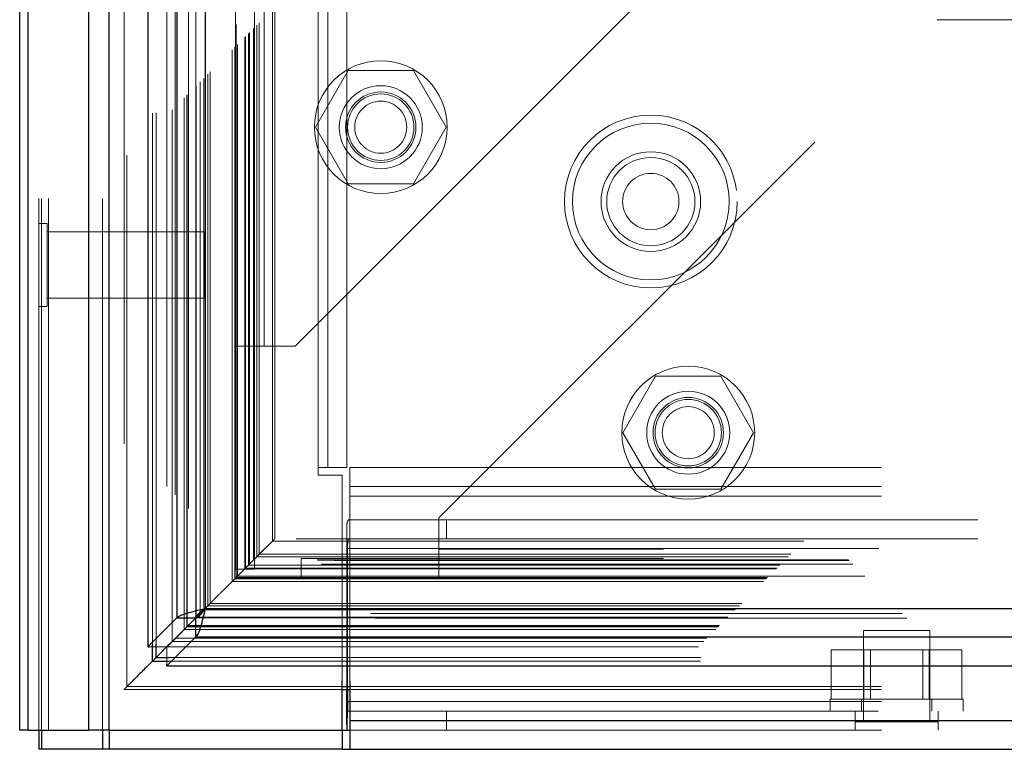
# Model space of a CAD drawing. Header units: inches. Extents: x 0.2 to 10.8, y 0.2 to 8.2.
# Tile 69 of 176: x 3.13 to 3.315, y 2.747 to 2.884. Entities that reach past the tile are written whole.
import ezdxf

# ---------------------------------------------------------------- set-up
doc = ezdxf.new("R2010")
doc.units = ezdxf.units.IN
doc.header["$MEASUREMENT"] = 0
doc.linetypes.add('HIDDEN', pattern=[0.075, 0.05, -0.025])

msp = doc.modelspace()

# ---------------------------------------------------------------- linework, layer by layer
at = {"color": 7, "linetype": 'HIDDEN', "lineweight": 18}
for p, q in [((3.1352259, 2.7504393), (3.1352259, 5.3884096)), ((3.1334259, 2.7504393), (3.1334259, 5.1175278)), ((3.1339531, 2.7504393), (3.1339531, 5.1172288)), ((3.1352259, 2.7504393), (3.1352259, 5.11663)), ((3.1453986, 2.7504393), (3.1453986, 5.1118446)), ((3.1466714, 2.7504393), (3.1466714, 5.1116893)), ((3.149453, 5.1043042), (3.149453, 2.7580845)), ((3.1500073, 2.758628), (3.1500073, 5.1037573)), ((3.1548092, 2.7665256), (3.1548092, 5.0958596)), ((3.1554891, 2.7665898), (3.1554891, 5.0957955)), ((3.157509, 5.0962751), (3.157509, 2.7661102)), ((3.1585303, 2.767151), (3.1585303, 5.0952343)), ((3.1590733, 5.0946909), (3.1590733, 2.7676929)), ((3.1607801, 2.7694008), (3.1607801, 5.0929845)), ((3.1612685, 2.7698892), (3.1612685, 5.0924961)), ((3.1613583, 2.769979), (3.1613583, 5.0924063)), ((3.1616026, 5.0921691), (3.1616026, 2.7702257)), ((3.1629597, 5.0908243), (3.1629597, 2.7715609)), ((3.1629782, 2.7715976), (3.1629782, 5.0907886)), ((3.1630586, 2.7716793), (3.1630586, 5.090706)), ((3.1637751, 2.7724025), (3.1637751, 5.0899777)), ((3.1644499, 2.7730706), (3.1644499, 5.0893146)), ((3.1647323, 5.0890573), (3.1647323, 2.773328)), ((3.1652314, 2.7738521), (3.1652314, 5.0885332)), ((3.1656698, 2.7742905), (3.1656698, 5.0880948)), ((3.1698002, 2.7784208), (3.1698002, 5.0839644)), ((3.1703002, 2.7789208), (3.1703002, 5.0834644)), ((3.1705502, 5.0832144), (3.1705502, 2.7791708)), ((3.1705502, 2.7791708), (3.1705502, 5.0832144)), ((3.1708002, 2.7794208), (3.1708002, 5.0829644)), ((3.1708287, 2.7794313), (3.1708287, 5.082939)), ((3.1721752, 2.7807958), (3.1721752, 5.0815894)), ((3.1721752, 2.7807958), (3.1721752, 5.0815894)), ((3.1723197, 2.7809404), (3.1723197, 5.0814449)), ((3.1728773, 2.781498), (3.1728773, 5.0808873)), ((3.1730502, 2.7816708), (3.1730502, 5.0807144)), ((3.1740237, 2.7826338), (3.1740237, 5.0797517)), ((3.1744481, 2.7830688), (3.1744481, 5.0793165)), ((3.1749119, 2.7835326), (3.1749119, 5.0788527)), ((3.1773662, 2.7859869), (3.1773662, 5.0763984)), ((3.1778032, 2.7864272), (3.1778032, 5.075972)), ((3.1859759, 2.7998893), (3.1859759, 5.0624393)), ((3.1859759, 2.7998893), (3.1859759, 5.0624393)), ((3.1877759, 2.7998893), (3.1877759, 5.0624393)), ((3.1913759, 2.7998893), (3.1913759, 5.0624393)), ((3.1704136, 2.8227176), (3.1704136, 5.0396676)), ((3.1740136, 2.8227176), (3.1740136, 5.0396676)), ((3.1758136, 2.8227176), (3.1758136, 5.0396676)), ((3.1758136, 2.8227176), (3.1758136, 5.0396676)), ((3.1816636, 2.8227176), (3.2754136, 2.9164676)), ((3.2087136, 2.7903593), (3.3024636, 2.8841093)), ((4.7572136, 2.8841093), (3.3024636, 2.8841093)), ((3.1916149, 2.8745343), (3.1854661, 2.8638843)), ((3.2039124, 2.8745343), (3.1916149, 2.8745343)), ((3.2100612, 2.8638843), (3.2039124, 2.8745343)), ((3.1854661, 2.8638843), (3.1916149, 2.8532343)), ((3.2039124, 2.8532343), (3.2100612, 2.8638843)), ((3.1916149, 2.8532343), (3.2039124, 2.8532343)), ((3.1349884, 2.8457518), (3.1334259, 2.8457518)), ((3.1349884, 2.8301268), (3.1349884, 2.8457518)), ((3.1646759, 2.8441893), (3.1349884, 2.8441893)), ((3.1646759, 2.8316893), (3.1646759, 2.8441893)), ((3.1349884, 2.8316893), (3.1646759, 2.8316893)), ((3.1334259, 2.8301268), (3.1349884, 2.8301268)), ((3.1704136, 2.8227176), (3.1758136, 2.8227176)), ((3.1704136, 2.7807176), (3.1704136, 2.8227176)), ((3.1740136, 2.7807176), (3.1740136, 2.8227176)), ((3.1758136, 2.8227176), (3.1816636, 2.8227176)), ((3.2494649, 2.8170593), (3.2433161, 2.8064093)), ((3.2617624, 2.8170593), (3.2494649, 2.8170593)), ((3.2679112, 2.8064093), (3.2617624, 2.8170593)), ((3.2433161, 2.8064093), (3.2494649, 2.7957593)), ((3.2617624, 2.7957593), (3.2679112, 2.8064093)), ((3.1859759, 2.7983893), (3.1859759, 2.7998893)), ((3.1913759, 2.7998893), (3.1859759, 2.7998893)), ((3.1919714, 2.7998893), (4.8676803, 2.7998893)), ((3.1919714, 2.7998893), (3.1919714, 2.7944893)), ((3.1904759, 2.7983893), (3.1859759, 2.7983893)), ((3.1904759, 2.7596485), (3.1904759, 2.7983893)), ((3.1919714, 2.7962893), (4.8676803, 2.7962893)), ((3.2494649, 2.7957593), (3.2617624, 2.7957593)), ((3.1919714, 2.7944893), (4.8676803, 2.7944893)), ((3.1919714, 2.7944893), (3.1919714, 2.7596485)), ((3.1919714, 2.7944893), (4.8676803, 2.7944893)), ((3.1918075, 2.7900393), (3.2101259, 2.7900393)), ((3.2087136, 2.7845093), (3.2087136, 2.7903593)), ((3.2101259, 2.7900393), (3.2101259, 2.7864393)), ((3.2101259, 2.7900393), (3.4976259, 2.7900393)), ((3.1913759, 2.7580684), (3.1913759, 2.7882669)), ((4.8818506, 2.786427), (3.1777985, 2.786427)), ((3.2101259, 2.7864393), (3.1918075, 2.7864393)), ((3.2101259, 2.7864393), (3.4976259, 2.7864393)), ((3.1773662, 2.7859869), (3.1749119, 2.7835326)), ((3.1773662, 2.7859869), (4.8822777, 2.7859869)), ((3.1913759, 2.7846393), (3.5163759, 2.7846393)), ((3.1915054, 2.7846393), (3.1915054, 2.7580684)), ((3.1915054, 2.7846393), (3.5162463, 2.7846393)), ((4.8509636, 2.7845093), (3.2087136, 2.7845093)), ((3.2087136, 2.7791093), (3.2087136, 2.7845093)), ((4.8509636, 2.7845093), (3.2087136, 2.7845093)), ((3.1744481, 2.7830688), (3.1739262, 2.7825469)), ((3.1749119, 2.7835326), (3.1744481, 2.7830688)), ((3.1744481, 2.7830688), (4.8851958, 2.7830688)), ((3.1749119, 2.7835326), (4.884732, 2.7835326)), ((3.1828136, 2.7827093), (3.1828136, 2.7791093)), ((3.2087136, 2.7827093), (3.1828136, 2.7827093)), ((4.8509636, 2.7827093), (3.2087136, 2.7827093)), ((3.1723197, 2.7809404), (3.1703002, 2.7789208)), ((3.1721752, 2.7807958), (4.8874687, 2.7807958)), ((3.1721752, 2.7807958), (4.8874687, 2.7807958)), ((3.1723197, 2.7809404), (4.8873242, 2.7809404)), ((3.1730502, 2.7816708), (3.1728773, 2.781498)), ((3.1728773, 2.781498), (4.8867666, 2.781498)), ((4.8865937, 2.7816708), (3.1730502, 2.7816708)), ((4.8857819, 2.7824928), (3.1738483, 2.7824928)), ((3.1703002, 2.7789208), (3.1698002, 2.7784208)), ((3.1703002, 2.7789208), (4.8893437, 2.7789208)), ((3.1704077, 2.7790163), (4.8892383, 2.7790163)), ((3.1704136, 2.7807176), (3.1740136, 2.7807176)), ((3.1705502, 2.7791708), (4.8890937, 2.7791708)), ((3.1705502, 2.7791708), (4.8890937, 2.7791708)), ((4.8888577, 2.7794287), (3.1707713, 2.7794287)), ((3.1708002, 2.7794208), (4.8888437, 2.7794208)), ((3.2087136, 2.7791093), (3.1828136, 2.7791093)), ((4.8509636, 2.7791093), (3.2087136, 2.7791093)), ((3.1698002, 2.7784208), (4.8898437, 2.7784208)), ((3.1652314, 2.7738521), (3.164638, 2.7732587)), ((3.1647323, 2.773328), (4.8949116, 2.773328)), ((3.1656698, 2.7742905), (3.1652314, 2.7738521)), ((3.1652314, 2.7738521), (4.8944125, 2.7738521)), ((3.1656698, 2.7742905), (4.8939741, 2.7742905)), ((4.8967299, 2.771541), (3.1629158, 2.771541)), ((3.1629652, 2.7715554), (4.8966787, 2.7715554)), ((3.1630586, 2.7716793), (4.8965853, 2.7716793)), ((4.895874, 2.7723804), (3.1637629, 2.7723804)), ((3.1644499, 2.7730706), (4.8951939, 2.7730706)), ((3.1612685, 2.7698892), (4.8983754, 2.7698892)), ((3.1613583, 2.769979), (4.8982856, 2.769979)), ((3.1614959, 2.7701155), (4.8981382, 2.7701155)), ((3.1607801, 2.7694008), (4.8988638, 2.7694008)), ((3.3010759, 2.7691893), (3.2885759, 2.7691893)), ((3.2885759, 2.7691893), (3.2885759, 2.7520018)), ((3.3010759, 2.7520018), (3.3010759, 2.7691893)), ((3.1541999, 2.7661102), (3.157509, 2.7661102)), ((3.1578637, 2.7664649), (3.157509, 2.7661102)), ((3.1575145, 2.7661046), (3.1578697, 2.7664598)), ((3.1575145, 2.7628086), (3.1575145, 2.7661046)), ((3.1575145, 2.7661046), (4.9021294, 2.7661046)), ((3.1585303, 2.767151), (3.1578437, 2.7664644)), ((3.1585303, 2.767151), (4.9011136, 2.767151)), ((3.1591212, 2.7677447), (4.900521, 2.7677447)), ((3.1579948, 2.7641098), (4.9016491, 2.7641098)), ((3.2825283, 2.7562893), (3.2825283, 2.7655393)), ((3.2886771, 2.7655393), (3.2825283, 2.7655393)), ((3.2886771, 2.7562893), (3.2886771, 2.7655393)), ((3.3009746, 2.7655393), (3.2886771, 2.7655393)), ((3.2899284, 2.7655393), (3.2899284, 2.7562893)), ((3.2997234, 2.7562893), (3.2997234, 2.7655393)), ((3.3009746, 2.7562893), (3.3009746, 2.7655393)), ((3.3071234, 2.7655393), (3.3009746, 2.7655393)), ((3.3071234, 2.7562893), (3.3071234, 2.7655393)), ((3.1579307, 2.7634299), (4.9017132, 2.7634299)), ((3.1509942, 2.7596202), (3.1500073, 2.758628)), ((3.1500073, 2.758628), (3.1904759, 2.758628)), ((3.1919714, 2.758628), (4.8676803, 2.758628)), ((3.1494498, 2.7580684), (3.1904759, 2.7580684)), ((3.1919714, 2.7580684), (4.8676803, 2.7580684)), ((3.1913759, 2.7558393), (3.5163759, 2.7558393)), ((3.1919714, 2.7558393), (3.5162463, 2.7558393)), ((3.2823259, 2.7562893), (3.3073259, 2.7562893)), ((3.2823259, 2.7562893), (3.2823259, 2.7540393)), ((3.2882009, 2.7562893), (3.2882009, 2.7540393)), ((3.3014509, 2.7540393), (3.3014509, 2.7562893)), ((3.3073259, 2.7540393), (3.3073259, 2.7562893)), ((3.1913759, 2.7540393), (3.5163759, 2.7540393)), ((3.2101259, 2.7504393), (3.2101259, 2.7540393)), ((3.2870134, 2.7504393), (3.2870134, 2.7540393)), ((3.3026384, 2.7504393), (3.3026384, 2.7540393)), ((3.1919714, 2.7522393), (4.8676803, 2.7522393)), ((3.3026384, 2.7520018), (3.2870134, 2.7520018)), ((3.1919714, 2.7504393), (4.8676803, 2.7504393))]:
    msp.add_line(p, q, dxfattribs=at)
at = {"color": 7, "linetype": 'Continuous', "lineweight": 25}
for p, q in [((3.1298259, 2.7504393), (3.1298259, 5.1179369)), ((3.1314075, 2.7504393), (3.1314075, 5.1172288)), ((3.1428531, 2.7504393), (3.1428531, 5.1118446)), ((3.1466714, 2.7504393), (3.1466714, 5.1116893)), ((3.1539636, 5.0962751), (3.1539636, 2.7661102)), ((3.1594144, 5.0908243), (3.1594144, 2.7715609)), ((3.1647323, 5.0890573), (3.1647323, 2.773328)), ((3.1647323, 2.773328), (4.8949116, 2.773328)), ((3.1594144, 2.7715609), (3.1539636, 2.7661102)), ((3.1629597, 2.7715609), (3.1578637, 2.7664649)), ((3.1578697, 2.7664598), (3.1629652, 2.7715554)), ((3.1594144, 2.7715609), (3.1629597, 2.7715609)), ((3.164638, 2.7732587), (3.16295, 2.7715706)), ((3.1629652, 2.7680101), (3.1629652, 2.7715554)), ((3.1575145, 2.7625593), (3.1629652, 2.7680101)), ((3.1629652, 2.7680101), (4.8966787, 2.7680101)), ((3.1539636, 2.7661102), (3.1541999, 2.7661102)), ((3.1548092, 2.7634299), (3.1548092, 2.7665256)), ((3.1554891, 2.7641098), (3.1554891, 2.7665898)), ((3.1578437, 2.7664644), (3.1554891, 2.7641098)), ((3.1554891, 2.7641098), (3.1548092, 2.7634299)), ((3.1554891, 2.7641098), (3.1579948, 2.7641098)), ((3.1548092, 2.7634299), (3.1579307, 2.7634299)), ((3.1575145, 2.7625593), (3.1575145, 2.7628086)), ((3.1575145, 2.7625593), (4.9021294, 2.7625593)), ((3.1904759, 2.7504393), (3.1904759, 2.7596485)), ((3.1904759, 2.758628), (3.1919714, 2.758628)), ((3.1919714, 2.7596485), (3.1919714, 2.7522393)), ((3.1904759, 2.7580684), (3.1919714, 2.7580684)), ((3.1913759, 2.7514895), (3.1913759, 2.7580684)), ((3.1915054, 2.7580684), (3.1915054, 2.7558393)), ((3.1915054, 2.7558393), (3.1919714, 2.7558393)), ((3.1913759, 2.7514895), (3.1913759, 2.7504393)), ((3.1919714, 2.7522393), (4.8676803, 2.7522393)), ((3.1919714, 2.7522393), (3.1919714, 2.7468393)), ((3.1314075, 2.7504393), (3.1298259, 2.7504393)), ((3.1314075, 2.7504393), (3.1428531, 2.7504393)), ((3.1334259, 2.7504393), (3.1334259, 2.7468393)), ((3.1339525, 2.7504393), (3.1339525, 2.7468393)), ((3.1466714, 2.7504393), (3.1428531, 2.7504393)), ((3.1453981, 2.7504393), (3.1453981, 2.7468393)), ((3.1466695, 2.7504393), (3.1466695, 2.7468393)), ((3.1466714, 2.7504393), (3.1904759, 2.7504393)), ((3.1904714, 2.7504393), (3.1904714, 2.7468393)), ((3.1904759, 2.7504393), (3.1919714, 2.7504393)), ((3.1339525, 2.7468393), (3.1334259, 2.7468393)), ((3.1453981, 2.7468393), (3.1339525, 2.7468393)), ((3.1466695, 2.7468393), (3.1453981, 2.7468393)), ((3.1904714, 2.7468393), (3.1466695, 2.7468393)), ((3.1904714, 2.7468393), (3.1919714, 2.7468393)), ((3.1919714, 2.7468393), (4.8676803, 2.7468393))]:
    msp.add_line(p, q, dxfattribs=at)
at = {"color": 7, "linetype": 'HIDDEN', "lineweight": 18, "flags": 128}
msp.add_lwpolyline([(3.1704279, 5.0833278), (3.1704285, 3.906824), (3.1704279, 2.779067)], dxfattribs=at)
at = {"color": 7, "linetype": 'HIDDEN', "lineweight": 18}
for centre, radius in [((3.1977636, 2.8638843), 0.0125), ((3.1977636, 2.8638843), 0.0078125), ((3.1977636, 2.8638843), 0.006625), ((3.1977636, 2.8638843), 0.00625), ((3.1977636, 2.8638843), 0.0048975), ((3.2485759, 2.8498893), 0.01625), ((3.2485759, 2.8498893), 0.01475), ((3.2485759, 2.8498893), 0.01475), ((3.2485759, 2.8498893), 0.009375), ((3.2485759, 2.8498893), 0.0083), ((3.2485759, 2.8498893), 0.0053), ((3.2556136, 2.8064093), 0.0125), ((3.2556136, 2.8064093), 0.0078125), ((3.2556136, 2.8064093), 0.006625), ((3.2556136, 2.8064093), 0.00625), ((3.2556136, 2.8064093), 0.0048975)]:
    msp.add_circle(centre, radius, dxfattribs=at)
for points, knots in [([(3.1738312, 2.7824568), (3.1738299, 2.785538), (3.1738262, 2.7938989), (3.1738264, 2.8079723), (3.1738274, 2.8246055), (3.173828, 2.8414566), (3.1738274, 2.8677923), (3.1738276, 2.9037043), (3.1738274, 2.9884757), (3.1738276, 3.155114), (3.1738275, 3.4798637), (3.1738275, 3.9753584), (3.1738278, 4.4300647), (3.1738273, 4.7677151), (3.1738281, 4.890785), (3.1738272, 4.9680161), (3.1738283, 4.9997055), (3.1738268, 5.0257952), (3.1738262, 5.0458341), (3.1738288, 5.0588688), (3.1738342, 5.0700506), (3.1738411, 5.0768466), (3.1738443, 5.0799158)], [0, 0, 0, 0, 0.00402339, 0.01091756, 0.01837698, 0.02574282, 0.03292153, 0.05276589, 0.07263643, 0.14361527, 0.27036056, 0.49669142, 0.7906276, 0.86411164, 0.93759209, 0.9513311, 0.96495928, 0.97897177, 0.98539885, 0.99112579, 0.99599235, 1, 1, 1, 1]), ([(3.1913759, 2.7882669), (3.1913759, 2.7885491), (3.1913811, 2.7887994), (3.1914084, 2.789239), (3.1914311, 2.7894295), (3.1914982, 2.789732), (3.1915424, 2.7898462), (3.1916567, 2.7900006), (3.1917262, 2.7900393), (3.1918075, 2.7900393)], [0, 0, 0, 0, 0.25, 0.25, 0.5, 0.5, 0.75, 0.75, 1, 1, 1, 1]), ([(3.1763393, 2.78496), (3.1763832, 2.7850048), (3.1765164, 2.7851407), (3.1767631, 2.7853992), (3.1770756, 2.7857243), (3.17737, 2.7860072), (3.1776016, 2.7862086), (3.1777127, 2.7863253), (3.1777675, 2.786385), (3.1777991, 2.7864215), (3.1778105, 2.7864358), (3.1777053, 2.7863385), (3.1775131, 2.7861392), (3.1773662, 2.7859869)], [0, 0, 0, 0, 0.05032129, 0.15285388, 0.25574889, 0.36409725, 0.45461424, 0.49515708, 0.53586497, 0.57637408, 0.61635896, 0.70670434, 1, 1, 1, 1]), ([(3.1918075, 2.7864393), (3.1917564, 2.7864393), (3.1917108, 2.786394), (3.1916328, 2.7862163), (3.1916009, 2.7860843), (3.1915269, 2.7855875), (3.1915054, 2.7851185), (3.1915054, 2.7846393)], [0, 0, 0, 0, 0.25, 0.25, 0.5, 0.5, 1, 1, 1, 1]), ([(3.1703002, 2.7789208), (3.1703134, 2.7789326), (3.1703466, 2.778962), (3.1704076, 2.7790189), (3.1704739, 2.7790868), (3.1705654, 2.7791832), (3.1707751, 2.7793996), (3.1709488, 2.7795645), (3.1711272, 2.7797525), (3.1718647, 2.7804765), (3.1726361, 2.7812618), (3.173548, 2.7821674), (3.1737334, 2.782359), (3.1738704, 2.7824994), (3.1739525, 2.7825677), (3.1739893, 2.7826059), (3.1740128, 2.7826301), (3.1740136, 2.7826323), (3.1740141, 2.7826338)], [0, 0, 0, 0, 0.01457105, 0.03633342, 0.04933315, 0.06377666, 0.09967728, 0.19861154, 0.20524377, 0.25611666, 0.80703661, 0.85730779, 0.90696162, 0.93283765, 0.95572257, 0.96663238, 0.97840629, 1, 1, 1, 1]), ([(3.1739051, 2.7825274), (3.1741193, 2.7827411), (3.1747511, 2.7833717), (3.1752892, 2.7839131), (3.1756844, 2.7843052), (3.1757114, 2.7843321)], [0, 0, 0, 0, 0.32326248, 0.953741, 1, 1, 1, 1]), ([(3.1738483, 2.7824713), (3.1737761, 2.7823981), (3.1733919, 2.782009), (3.1728002, 2.7814192), (3.1723197, 2.7809404)], [0, 0, 0, 0, 0.18813442, 1, 1, 1, 1]), ([(4.8859041, 2.7823742), (4.8848047, 2.7823722), (4.8796323, 2.7823626), (4.8697444, 2.7823537), (4.8556424, 2.7823458), (4.8399358, 2.7823445), (4.8231644, 2.7823459), (4.8006905, 2.7823491), (4.773067, 2.7823491), (4.7316916, 2.7823474), (4.681833, 2.7823485), (4.5731318, 2.7823477), (4.3595556, 2.7823484), (3.9769812, 2.782348), (3.6376916, 2.782348), (3.3964767, 2.7823482), (3.3378569, 2.7823482), (3.2996108, 2.7823492), (3.2815666, 2.7823484), (3.2634032, 2.7823459), (3.245621, 2.7823444), (3.2289631, 2.7823466), (3.2139638, 2.7823553), (3.2008569, 2.7823701), (3.1895796, 2.7823905), (3.1807654, 2.7824119), (3.1756892, 2.78243), (3.1737896, 2.7824368)], [0, 0, 0, 0, 0.00192638, 0.00906329, 0.01732574, 0.02663618, 0.03658467, 0.04671299, 0.06601531, 0.08498705, 0.11921176, 0.15337849, 0.2754553, 0.49344404, 0.82373244, 0.86996491, 0.91610519, 0.9264471, 0.93698049, 0.94772256, 0.95827338, 0.96813872, 0.97691082, 0.98455551, 0.99110496, 0.99667127, 1, 1, 1, 1]), ([(3.1646726, 2.7732851), (3.1648302, 2.7734403), (3.1650858, 2.773692), (3.1654829, 2.7740966), (3.1658346, 2.7744557), (3.1661637, 2.7747834), (3.1663795, 2.7749939), (3.1670191, 2.7757149), (3.1677723, 2.7763751), (3.1689876, 2.7776111), (3.1696732, 2.7782935), (3.17011, 2.7787322), (3.1704009, 2.7790178), (3.1706035, 2.779236), (3.1707173, 2.7793467), (3.1707873, 2.7794042), (3.1708283, 2.7794524), (3.1708363, 2.7794739), (3.1707929, 2.7794259), (3.1707713, 2.7794019)], [0, 0, 0, 0, 0.06805015, 0.11036896, 0.15512696, 0.20084558, 0.23507482, 0.24428639, 0.55815786, 0.70921657, 0.78926189, 0.83054322, 0.8748524, 0.89617546, 0.91394638, 0.92864819, 0.94011164, 0.97007994, 1, 1, 1, 1]), ([(3.1612685, 2.7698892), (3.161256, 2.7698764), (3.1612306, 2.7698505), (3.1612014, 2.7698172), (3.1611975, 2.7698068), (3.1612343, 2.7698403), (3.1612879, 2.7698947), (3.1613415, 2.7699511), (3.1614098, 2.7700244), (3.1614625, 2.7700818), (3.1614934, 2.7701131), (3.1614959, 2.7701157)], [0, 0, 0, 0, 0.08470517, 0.17184093, 0.35828324, 0.56094366, 0.66570619, 0.77097697, 0.87758365, 0.99008215, 1, 1, 1, 1]), ([(3.1585303, 2.767151), (3.1585238, 2.7671439), (3.15851, 2.7671291), (3.1585203, 2.767136), (3.1585505, 2.7671663), (3.1585933, 2.767212), (3.158633, 2.7672531), (3.1586491, 2.7672698)], [0, 0, 0, 0, 0.17308345, 0.3651641, 0.58445808, 0.8309995, 1, 1, 1, 1]), ([(3.1590373, 2.767658), (3.1590454, 2.7676662), (3.1590739, 2.7676951), (3.1591015, 2.7677225), (3.1591212, 2.7677422)], [0, 0, 0, 0, 0.28373348, 1, 1, 1, 1]), ([(3.1547767, 2.7633969), (3.1550194, 2.7636373), (3.1557276, 2.7643389), (3.1564614, 2.7650784), (3.1569438, 2.7655645)], [0, 0, 0, 0, 0.34272589, 1, 1, 1, 1]), ([(3.1500073, 2.758628), (3.1498701, 2.7584883), (3.149649, 2.7582631), (3.1494437, 2.7580659), (3.1494469, 2.7580682), (3.1494677, 2.7580843), (3.1494914, 2.7581058), (3.1495242, 2.7581396), (3.1495808, 2.7582008), (3.1497611, 2.7583866), (3.1499286, 2.7585516), (3.1500597, 2.7586807)], [0, 0, 0, 0, 0.39429589, 0.63543644, 0.67969377, 0.70104352, 0.72185641, 0.74281641, 0.76509738, 0.81619711, 1, 1, 1, 1])]:
    msp.add_open_spline(points, degree=3, knots=knots, dxfattribs=at)
at = {"color": 7, "linetype": 'Continuous', "lineweight": 25}
for points, knots in [([(3.1594144, 2.7715609), (3.1595235, 2.7717082), (3.1597416, 2.7718554), (3.16037, 2.77215), (3.16078, 2.7722972), (3.1617426, 2.7725917), (3.162295, 2.772739), (3.1634758, 2.7730335), (3.164104, 2.7731808), (3.1647323, 2.773328)], [0, 0, 0, 0, 0.25, 0.25, 0.5, 0.5, 0.75, 0.75, 1, 1, 1, 1]), ([(3.1647323, 2.773328), (3.1646725, 2.7732859), (3.1645528, 2.7732018), (3.1643751, 2.7730756), (3.1642009, 2.7729494), (3.164032, 2.7728231), (3.16387, 2.7726969), (3.1637167, 2.7725707), (3.1635377, 2.772413), (3.1633462, 2.7722236), (3.1631662, 2.7720027), (3.1630299, 2.7717818), (3.1629831, 2.7716346), (3.1629597, 2.7715609)], [0, 0, 0, 0, 0.071448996, 0.142897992, 0.214346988, 0.285795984, 0.35724498, 0.428693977, 0.500142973, 0.625107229, 0.750071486, 0.875035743, 1, 1, 1, 1]), ([(3.1647323, 2.773328), (3.1645851, 2.7726997), (3.1644378, 2.7720715), (3.1641433, 2.7708907), (3.163996, 2.7703383), (3.1637015, 2.7693756), (3.1635543, 2.7689656), (3.1632598, 2.7683373), (3.1631125, 2.7681192), (3.1629652, 2.7680101)], [0, 0, 0, 0, 0.25, 0.25, 0.5, 0.5, 0.75, 0.75, 1, 1, 1, 1]), ([(3.1629652, 2.7715554), (3.1630073, 2.7715675), (3.1630915, 2.7715916), (3.1632177, 2.7716499), (3.1633439, 2.7717235), (3.1634701, 2.7718135), (3.1635963, 2.7719184), (3.1637226, 2.7720373), (3.1638803, 2.772202), (3.1640697, 2.7724234), (3.1642906, 2.7727092), (3.1645114, 2.7730139), (3.1646587, 2.7732233), (3.1647323, 2.773328)], [0, 0, 0, 0, 0.071449, 0.14289799, 0.21434699, 0.28579598, 0.35724498, 0.42869398, 0.50014297, 0.62510723, 0.75007149, 0.87503574, 1, 1, 1, 1]), ([(3.1548092, 2.7634299), (3.1546121, 2.7632272), (3.1543579, 2.7629658), (3.1538411, 2.7624596), (3.1532839, 2.7619092), (3.1520485, 2.7606602), (3.1512711, 2.759899), (3.1510362, 2.7596625), (3.1509942, 2.7596202)], [0, 0, 0, 0, 0.203900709, 0.263022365, 0.585122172, 0.877623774, 0.97810883, 1, 1, 1, 1]), ([(3.1915054, 2.7558393), (3.1915054, 2.755414), (3.1914993, 2.7549973), (3.1914779, 2.7541803), (3.1914623, 2.7537776), (3.1914295, 2.7530294), (3.1914121, 2.7526763), (3.1913851, 2.7520294), (3.1913759, 2.7517415), (3.1913759, 2.7514895)], [0, 0, 0, 0, 0.25, 0.25, 0.5, 0.5, 0.75, 0.75, 1, 1, 1, 1])]:
    msp.add_open_spline(points, degree=3, knots=knots, dxfattribs=at)

doc.saveas('drawing.dxf')
